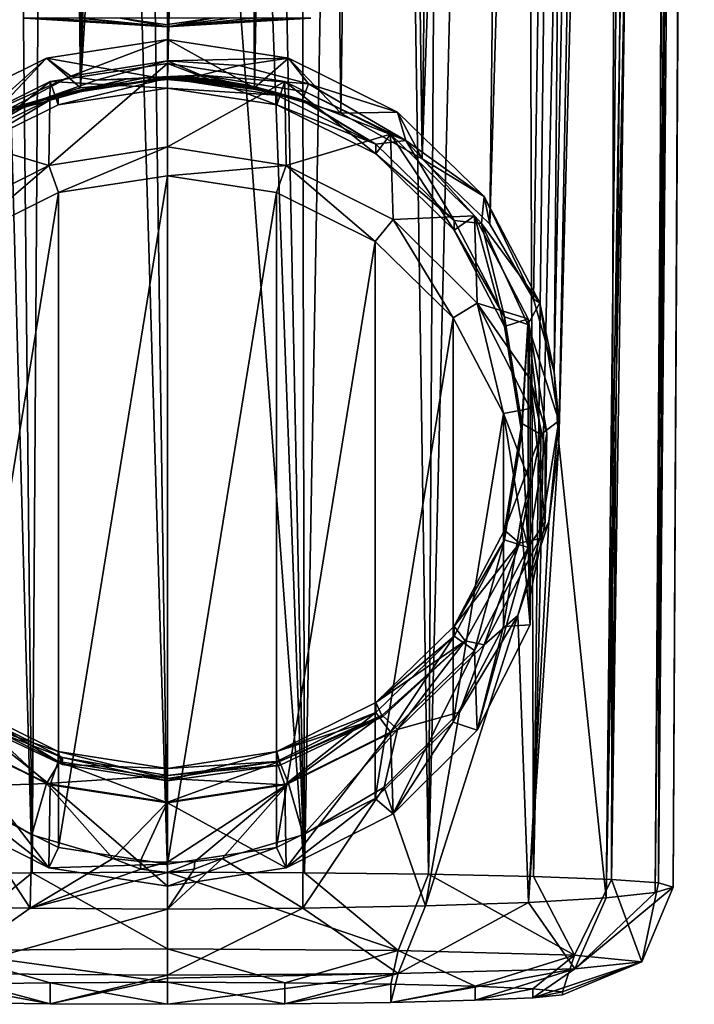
# Model space of a CAD drawing. Header units: metres. Extents: x -26 to 26, y -129 to 26.
# Tile 2 of 37: x -4 to 14, y -129 to -103. Entities that reach past the tile are written whole.
import ezdxf

# ---------------------------------------------------------------- set-up
doc = ezdxf.new("R2010")
doc.units = ezdxf.units.M
doc.layers.add('solid_509435_S', color=7, linetype='CONTINUOUS')

msp = doc.modelspace()

# ---------------------------------------------------------------- linework, layer by layer
at = {"layer": 'solid_509435_S'}
for points in [[(13.124133, -24.109892, 116.841927), (11.626052, -125.321022, 123.440132), (12.857215, -125.413536, 120.43586)], [(13.124133, -24.109892, 116.841927), (12.606069, -24.260973, 118.479263), (11.626052, -125.321022, 123.440132)], [(13.548141, -24.206484, 114.633942), (13.124133, -24.109892, 116.841927), (12.857215, -125.413536, 120.43586)], [(13.755591, -24.43968, 112.270813), (13.548141, -24.206484, 114.633942), (12.857215, -125.413536, 120.43586)], [(12.606069, -24.260973, 118.479263), (11.850269, -24.642496, 120.112572), (11.626052, -125.321022, 123.440132)], [(13.755591, -24.43968, 112.270813), (12.857215, -125.413536, 120.43586), (13.239158, -125.527611, 117.267693)], [(13.795864, -24.559, 110.03981), (13.755591, -24.43968, 112.270813), (13.239158, -125.527611, 117.267693)], [(11.850269, -24.642496, 120.112572), (9.582722, -125.244179, 126.080498), (11.626052, -125.321022, 123.440132)], [(11.850269, -24.642496, 120.112572), (10.757583, -25.211853, 121.755203), (9.582722, -125.244179, 126.080498)], [(13.480309, -24.568521, 105.615997), (12.772807, -125.662231, 114.127266), (11.488651, -125.801041, 111.204605)], [(13.07677, -24.802816, 103.713028), (13.480309, -24.568521, 105.615997), (11.488651, -125.801041, 111.204605)], [(13.710664, -24.527828, 107.68309), (13.795864, -24.559, 110.03981), (12.772807, -125.662231, 114.127266)], [(13.480309, -24.568521, 105.615997), (13.710664, -24.527828, 107.68309), (12.772807, -125.662231, 114.127266)], [(13.795864, -24.559, 110.03981), (13.239158, -125.527611, 117.267693), (12.772807, -125.662231, 114.127266)], [(12.586705, -25.208178, 102.251389), (13.07677, -24.802816, 103.713028), (11.488651, -125.801041, 111.204605)], [(10.757583, -25.211853, 121.755203), (9.2593, -25.902985, 123.357903), (9.582722, -125.244179, 126.080498)], [(10.245724, -113.894409, 108.209877), (12.586705, -25.208178, 102.251389), (11.488651, -125.801041, 111.204605)], [(10.245724, -113.894409, 108.209877), (11.90769, -25.851704, 100.850784), (12.586705, -25.208178, 102.251389)], [(9.2593, -25.902985, 123.357903), (6.836996, -125.183372, 128.150162), (9.582722, -125.244179, 126.080498)], [(9.2593, -25.902985, 123.357903), (7.406164, -26.696911, 124.786987), (6.836996, -125.183372, 128.150162)], [(10.124925, -112.030785, 107.869576), (10.860828, -26.80019, 99.351326), (11.90769, -25.851704, 100.850784)], [(10.245724, -113.894409, 108.209877), (10.124925, -112.030785, 107.869576), (11.90769, -25.851704, 100.850784)], [(7.406164, -26.696911, 124.786987), (5.358459, -27.470659, 125.898071), (6.836996, -125.183372, 128.150162)], [(8.440134, -108.162025, 105.868736), (9.382042, -27.852358, 97.860489), (10.860828, -26.80019, 99.351326)], [(9.588269, -110.129364, 107.095451), (8.440134, -108.162025, 105.868736), (10.860828, -26.80019, 99.351326)], [(10.124925, -112.030785, 107.869576), (9.588269, -110.129364, 107.095451), (10.860828, -26.80019, 99.351326)], [(-6.751208, -125.181976, 128.19838), (-3.540034, -125.145927, 129.48555), (-6.286227, -27.18895, 125.448074)], [(-3.540034, -125.145927, 129.48555), (-4.547658, -27.757366, 126.229088), (-6.286227, -27.18895, 125.448074)], [(5.358459, -27.470659, 125.898071), (3.391005, -28.04055, 126.601715), (3.588784, -125.146271, 129.472717)], [(5.358459, -27.470659, 125.898071), (3.588784, -125.146271, 129.472717), (6.836996, -125.183372, 128.150162)], [(-3.540034, -125.145927, 129.48555), (-2.897155, -28.163176, 126.727966), (-4.547658, -27.757366, 126.229088)], [(3.391005, -28.04055, 126.601715), (1.603658, -28.367369, 126.964546), (3.588784, -125.146271, 129.472717)], [(6.665547, -106.45343, 104.509109), (7.593083, -28.831526, 96.568726), (9.382042, -27.852358, 97.860489)], [(8.440134, -108.162025, 105.868736), (6.665547, -106.45343, 104.509109), (9.382042, -27.852358, 97.860489)], [(-3.540034, -125.145927, 129.48555), (0, -125.134247, 129.939896), (-2.897155, -28.163176, 126.727966)], [(-1.38254, -28.395929, 126.991745), (-2.897155, -28.163176, 126.727966), (0, -125.134247, 129.939896)], [(-1.38254, -28.395929, 126.991745), (0, -125.134247, 129.939896), (0, -76.801933, 128.505417)], [(1.603658, -28.367369, 126.964546), (0, -28.46962, 127.070953), (3.588784, -125.146271, 129.472717)], [(0, -28.46962, 127.070953), (0, -76.801933, 128.505417), (3.588784, -125.146271, 129.472717)], [(6.665547, -106.45343, 104.509109), (5.655404, -29.631994, 95.577789), (7.593083, -28.831526, 96.568726)], [(4.53659, -105.261917, 103.425728), (3.702791, -30.193359, 94.906273), (5.655404, -29.631994, 95.577789)], [(6.665547, -106.45343, 104.509109), (4.53659, -105.261917, 103.425728), (5.655404, -29.631994, 95.577789)], [(-4.536556, -105.261902, 103.425713), (-4.846008, -29.914228, 95.265076), (-3.173642, -30.316196, 94.775795)], [(-2.279117, -104.590462, 102.76889), (-4.536556, -105.261902, 103.425713), (-3.173642, -30.316196, 94.775795)], [(-2.279117, -104.590462, 102.76889), (-3.173642, -30.316196, 94.775795), (-1.552756, -30.548546, 94.497726)], [(2.279138, -104.590462, 102.768898), (1.803809, -30.519327, 94.528099), (3.702791, -30.193359, 94.906273)], [(4.53659, -105.261917, 103.425728), (2.279138, -104.590462, 102.768898), (3.702791, -30.193359, 94.906273)], [(-2.279117, -104.590462, 102.76889), (-1.552756, -30.548546, 94.497726), (0, -30.622799, 94.408798)], [(-2.279117, -104.590462, 102.76889), (0, -30.622799, 94.408798), (0, -67.500008, 98.480347)], [(0, -104.377213, 102.551888), (0, -67.500008, 98.480347), (1.803809, -30.519327, 94.528099)], [(2.279138, -104.590462, 102.768898), (0, -104.377213, 102.551888), (1.803809, -30.519327, 94.528099)], [(-2.279117, -104.590462, 102.76889), (0, -67.500008, 98.480347), (0, -104.377213, 102.551888)], [(0, -76.801933, 128.505417), (0, -125.134247, 129.939896), (3.588784, -125.146271, 129.472717)], [(0, -103, 169.029999), (-3.753582, -102.76812, 168.990219), (-3.641778, -102.766197, 168.05864)], [(0, -103, 169.029999), (-3.641733, -102.768677, 169.921524), (-3.753582, -102.76812, 168.990219)], [(-3.159083, -102.763443, 166.933807), (0, -103, 169.029999), (-3.641778, -102.766197, 168.05864)], [(0, -103, 169.029999), (-3.152474, -102.768852, 171.056931), (-3.641733, -102.768677, 169.921524)], [(-3.159083, -102.763443, 166.933807), (-2.324521, -102.761185, 166.012207), (0, -103, 169.029999)], [(0, -103, 169.029999), (-2.318519, -102.76899, 171.973221), (-3.152474, -102.768852, 171.056931)], [(-2.324521, -102.761185, 166.012207), (-1.229952, -102.759735, 165.412598), (0, -103, 169.029999)], [(0, -103, 169.029999), (-1.227259, -102.769089, 172.569199), (-2.318519, -102.76899, 171.973221)], [(-1.229952, -102.759735, 165.412598), (0, -102.759262, 165.20546), (0, -103, 169.029999)], [(0, -102.94223, 170.906357), (0.000005, -102.769135, 172.77562), (-1.227259, -102.769089, 172.569199)], [(0, -103, 169.029999), (0, -102.94223, 170.906357), (-1.227259, -102.769089, 172.569199)], [(0, -102.759262, 165.20546), (0, -102.939758, 167.113953), (0, -103, 169.029999)], [(1.226203, -102.759735, 165.411301), (0, -102.939758, 167.113953), (0, -102.759262, 165.20546)], [(1.226203, -102.759735, 165.411301), (0, -103, 169.029999), (0, -102.939758, 167.113953)], [(1.226203, -102.759735, 165.411301), (2.320228, -102.761177, 166.00882), (0, -103, 169.029999)], [(2.320228, -102.761177, 166.00882), (3.155574, -102.763435, 166.928329), (0, -103, 169.029999)], [(3.155574, -102.763435, 166.928329), (3.641805, -102.766212, 168.058624), (0, -103, 169.029999)], [(3.641805, -102.766212, 168.058624), (3.753587, -102.76812, 168.989777), (0, -103, 169.029999)], [(3.753587, -102.76812, 168.989777), (3.641763, -102.768677, 169.921326), (0, -103, 169.029999)], [(0, -103, 169.029999), (3.641763, -102.768677, 169.921326), (2.90922, -102.768906, 171.392197)], [(0, -103, 169.029999), (2.90922, -102.768906, 171.392197), (1.612132, -102.769066, 172.411545)], [(0, -103, 169.029999), (1.612132, -102.769066, 172.411545), (0.000005, -102.769135, 172.77562)], [(0, -103, 169.029999), (0.000005, -102.769135, 172.77562), (0, -102.94223, 170.906357)], [(0, -103.324989, 107.109589), (-3.167424, -103.813797, 107.222435), (0, -104.377213, 102.551888)], [(-2.530499, -104.287537, 107.322861), (-3.167424, -103.813797, 107.222435), (0, -103.324989, 107.109589)], [(-2.530499, -104.287537, 107.322861), (0, -103.324989, 107.109589), (0, -103.885818, 107.231125)], [(0, -103.324989, 107.109589), (0, -104.377213, 102.551888), (2.279138, -104.590462, 102.768898)], [(3.167423, -103.813797, 107.222435), (0, -103.324989, 107.109589), (2.279138, -104.590462, 102.768898)], [(0, -103.885818, 107.231125), (0, -103.324989, 107.109589), (3.167423, -103.813797, 107.222435)], [(-3.167424, -103.813797, 107.222435), (-6.024799, -105.232391, 107.549942), (-4.536556, -105.261902, 103.425713)], [(-4.858757, -105.33194, 107.562897), (-6.024799, -105.232391, 107.549942), (-3.167424, -103.813797, 107.222435)], [(-4.858757, -105.33194, 107.562897), (-3.167424, -103.813797, 107.222435), (-2.530499, -104.287537, 107.322861)], [(-3.167424, -103.813797, 107.222435), (-4.536556, -105.261902, 103.425713), (-2.279117, -104.590462, 102.76889)], [(-3.167424, -103.813797, 107.222435), (-2.279117, -104.590462, 102.76889), (0, -104.377213, 102.551888)], [(-1.855314, -104.395088, 107.19976), (-2.530499, -104.287537, 107.322861), (0, -103.885818, 107.231125)], [(0.878143, -104.264473, 107.124336), (-1.855314, -104.395088, 107.19976), (0, -103.885818, 107.231125)], [(0, -103.885818, 107.231125), (3.167423, -103.813797, 107.222435), (1.875487, -104.012695, 107.261139)], [(0.878143, -104.264473, 107.124336), (0, -103.885818, 107.231125), (1.875487, -104.012695, 107.261139)], [(1.875487, -104.012695, 107.261139), (3.167423, -103.813797, 107.222435), (3.69203, -104.485542, 107.371071)], [(3.167423, -103.813797, 107.222435), (2.279138, -104.590462, 102.768898), (4.53659, -105.261917, 103.425728)], [(6.024798, -105.232391, 107.549942), (3.167423, -103.813797, 107.222435), (4.53659, -105.261917, 103.425728)], [(3.69203, -104.485542, 107.371071), (3.167423, -103.813797, 107.222435), (6.024798, -105.232391, 107.549942)], [(0, -103.958092, 105.767609), (0, -106.141136, 96.311821), (-3.110562, -106.627831, 96.424187)], [(-3.070083, -104.431885, 105.876991), (0, -103.958092, 105.767609), (-3.110562, -106.627831, 96.424187)], [(0, -104.599686, 105.915733), (0, -103.958092, 105.767609), (-3.070083, -104.431885, 105.876991)], [(3.070083, -104.431885, 105.876991), (0, -106.141136, 96.311821), (0, -103.958092, 105.767609)], [(2.866606, -105.042076, 106.017868), (3.070083, -104.431885, 105.876991), (0, -103.958092, 105.767609)], [(2.866606, -105.042076, 106.017868), (0, -103.958092, 105.767609), (0, -104.599686, 105.915733)], [(0.878143, -104.264473, 107.124336), (1.875487, -104.012695, 107.261139), (3.69203, -104.485542, 107.371071)], [(-4.430739, -105.28849, 107.455193), (-4.858757, -105.33194, 107.562897), (-2.530499, -104.287537, 107.322861)], [(-1.855314, -104.395088, 107.19976), (-4.430739, -105.28849, 107.455193), (-2.530499, -104.287537, 107.322861)], [(-1.855314, -104.395088, 107.19976), (-3.592132, -105.00209, 107.252701), (-4.430739, -105.28849, 107.455193)], [(-3.592132, -105.00209, 107.252701), (-1.080273, -104.370667, 107.060883), (-3.987916, -105.17379, 107.251419)], [(-2.866606, -104.78318, 107.139252), (-3.987916, -105.17379, 107.251419), (-1.080273, -104.370667, 107.060883)], [(-1.855314, -104.395088, 107.19976), (-1.080273, -104.370667, 107.060883), (-3.592132, -105.00209, 107.252701)], [(0, -104.308022, 107.047142), (0, -104.34079, 107.037117), (-2.866606, -104.78318, 107.139252)], [(-0.541141, -104.324371, 107.050377), (0, -104.308022, 107.047142), (-2.866606, -104.78318, 107.139252)], [(-0.541141, -104.324371, 107.050377), (-2.866606, -104.78318, 107.139252), (-1.080273, -104.370667, 107.060883)], [(0, -104.34079, 107.037117), (0, -104.599686, 105.915733), (-2.866606, -105.042076, 106.017868)], [(0, -104.34079, 107.037117), (-2.866606, -105.042076, 106.017868), (-2.866606, -104.78318, 107.139252)], [(0.878143, -104.264473, 107.124336), (-1.080273, -104.370667, 107.060883), (-1.855314, -104.395088, 107.19976)], [(-0.541141, -104.324371, 107.050377), (-1.080273, -104.370667, 107.060883), (0.878143, -104.264473, 107.124336)], [(-0.541141, -104.324371, 107.050377), (0.878143, -104.264473, 107.124336), (0, -104.308022, 107.047142)], [(0.249184, -104.310562, 107.048103), (0, -104.308022, 107.047142), (0.878143, -104.264473, 107.124336)], [(0.249184, -104.310562, 107.048103), (0, -104.34079, 107.037117), (0, -104.308022, 107.047142)], [(0.498893, -104.319458, 107.050636), (0, -104.34079, 107.037117), (0.249184, -104.310562, 107.048103)], [(0.749034, -104.334717, 107.054756), (0, -104.34079, 107.037117), (0.498893, -104.319458, 107.050636)], [(0.999547, -104.356377, 107.060493), (0, -104.34079, 107.037117), (0.749034, -104.334717, 107.054756)], [(2.866606, -104.78318, 107.139252), (0, -104.599686, 105.915733), (0, -104.34079, 107.037117)], [(1.250455, -104.38446, 107.067871), (0, -104.34079, 107.037117), (0.999547, -104.356377, 107.060493)], [(1.501851, -104.419037, 107.076927), (0, -104.34079, 107.037117), (1.250455, -104.38446, 107.067871)], [(1.753545, -104.460121, 107.087708), (0, -104.34079, 107.037117), (1.501851, -104.419037, 107.076927)], [(2.006081, -104.507881, 107.100281), (0, -104.34079, 107.037117), (1.753545, -104.460121, 107.087708)], [(2.261697, -104.562851, 107.114868), (0, -104.34079, 107.037117), (2.006081, -104.507881, 107.100281)], [(2.52162, -104.625473, 107.131721), (0, -104.34079, 107.037117), (2.261697, -104.562851, 107.114868)], [(2.788785, -104.696754, 107.151291), (0, -104.34079, 107.037117), (2.52162, -104.625473, 107.131721)], [(2.866606, -104.78318, 107.139252), (0, -104.34079, 107.037117), (2.788785, -104.696754, 107.151291)], [(0.498893, -104.319458, 107.050636), (0.249184, -104.310562, 107.048103), (0.878143, -104.264473, 107.124336)], [(0.749034, -104.334717, 107.054756), (0.498893, -104.319458, 107.050636), (0.878143, -104.264473, 107.124336)], [(0.999547, -104.356377, 107.060493), (0.749034, -104.334717, 107.054756), (0.878143, -104.264473, 107.124336)], [(3.61444, -104.697777, 107.298233), (0.878143, -104.264473, 107.124336), (3.69203, -104.485542, 107.371071)], [(3.61444, -104.697777, 107.298233), (3.53685, -104.910011, 107.225403), (0.878143, -104.264473, 107.124336)], [(0.999547, -104.356377, 107.060493), (0.878143, -104.264473, 107.124336), (3.53685, -104.910011, 107.225403)], [(1.250455, -104.38446, 107.067871), (0.999547, -104.356377, 107.060493), (3.53685, -104.910011, 107.225403)], [(1.501851, -104.419037, 107.076927), (1.250455, -104.38446, 107.067871), (3.53685, -104.910011, 107.225403)], [(-5.839645, -105.806877, 106.194435), (-3.070083, -104.431885, 105.876991), (-3.110562, -106.627831, 96.424187)], [(-5.452608, -106.325935, 106.31427), (-3.070083, -104.431885, 105.876991), (-5.839645, -105.806877, 106.194435)], [(-5.452608, -106.325935, 106.31427), (-2.866606, -105.042076, 106.017868), (-3.070083, -104.431885, 105.876991)], [(-2.866606, -105.042076, 106.017868), (0, -104.599686, 105.915733), (-3.070083, -104.431885, 105.876991)], [(3.070083, -104.431885, 105.876991), (3.110562, -106.627831, 96.424187), (0, -106.141136, 96.311821)], [(2.866606, -104.78318, 107.139252), (2.866606, -105.042076, 106.017868), (0, -104.599686, 105.915733)], [(1.753545, -104.460121, 107.087708), (1.501851, -104.419037, 107.076927), (3.53685, -104.910011, 107.225403)], [(2.006081, -104.507881, 107.100281), (1.753545, -104.460121, 107.087708), (3.53685, -104.910011, 107.225403)], [(2.261697, -104.562851, 107.114868), (2.006081, -104.507881, 107.100281), (3.53685, -104.910011, 107.225403)], [(2.52162, -104.625473, 107.131721), (2.261697, -104.562851, 107.114868), (3.53685, -104.910011, 107.225403)], [(2.788785, -104.696754, 107.151291), (2.52162, -104.625473, 107.131721), (3.53685, -104.910011, 107.225403)], [(2.866606, -105.042076, 106.017868), (5.452608, -106.325935, 106.31427), (3.070083, -104.431885, 105.876991)], [(5.839645, -105.806877, 106.194435), (3.110562, -106.627831, 96.424187), (3.070083, -104.431885, 105.876991)], [(5.452608, -106.325935, 106.31427), (5.839645, -105.806877, 106.194435), (3.070083, -104.431885, 105.876991)], [(6.245179, -105.97551, 107.715057), (3.61444, -104.697777, 107.298233), (3.69203, -104.485542, 107.371071)], [(6.245179, -105.97551, 107.715057), (3.69203, -104.485542, 107.371071), (6.024798, -105.232391, 107.549942)], [(-2.866606, -104.78318, 107.139252), (-5.452608, -106.067047, 107.435654), (-3.987916, -105.17379, 107.251419)], [(-2.866606, -104.78318, 107.139252), (-2.866606, -105.042076, 106.017868), (-5.452608, -106.325935, 106.31427)], [(-2.866606, -104.78318, 107.139252), (-5.452608, -106.325935, 106.31427), (-5.452608, -106.067047, 107.435654)], [(3.085052, -104.783211, 107.175987), (2.788785, -104.696754, 107.151291), (3.53685, -104.910011, 107.225403)], [(2.866606, -104.78318, 107.139252), (2.788785, -104.696754, 107.151291), (3.085052, -104.783211, 107.175987)], [(5.452608, -106.067047, 107.435654), (2.866606, -105.042076, 106.017868), (2.866606, -104.78318, 107.139252)], [(2.866606, -104.78318, 107.139252), (3.085052, -104.783211, 107.175987), (3.301046, -104.849701, 107.196442)], [(2.866606, -104.78318, 107.139252), (3.301046, -104.849701, 107.196442), (3.412279, -104.883614, 107.208199)], [(2.866606, -104.78318, 107.139252), (3.412279, -104.883614, 107.208199), (3.468951, -104.899757, 107.21479)], [(2.866606, -104.78318, 107.139252), (3.468951, -104.899757, 107.21479), (3.497694, -104.906998, 107.21846)], [(5.452608, -106.067047, 107.435654), (2.866606, -104.78318, 107.139252), (3.497694, -104.906998, 107.21846)], [(3.301046, -104.849701, 107.196442), (3.085052, -104.783211, 107.175987), (3.53685, -104.910011, 107.225403)], [(3.412279, -104.883614, 107.208199), (3.301046, -104.849701, 107.196442), (3.53685, -104.910011, 107.225403)], [(3.468951, -104.899757, 107.21479), (3.412279, -104.883614, 107.208199), (3.53685, -104.910011, 107.225403)], [(3.497694, -104.906998, 107.21846), (3.468951, -104.899757, 107.21479), (3.53685, -104.910011, 107.225403)], [(3.512427, -104.910095, 107.220535), (3.497694, -104.906998, 107.21846), (3.53685, -104.910011, 107.225403)], [(5.452608, -106.067047, 107.435654), (3.497694, -104.906998, 107.21846), (3.512427, -104.910095, 107.220535)], [(3.520226, -104.911385, 107.221725), (3.512427, -104.910095, 107.220535), (3.53685, -104.910011, 107.225403)], [(5.452608, -106.067047, 107.435654), (3.512427, -104.910095, 107.220535), (3.520226, -104.911385, 107.221725)], [(3.525779, -104.912125, 107.222626), (3.520226, -104.911385, 107.221725), (3.53685, -104.910011, 107.225403)], [(5.452608, -106.067047, 107.435654), (3.520226, -104.911385, 107.221725), (3.525779, -104.912125, 107.222626)], [(3.529038, -104.91256, 107.22316), (3.525779, -104.912125, 107.222626), (3.53685, -104.910011, 107.225403)], [(5.452608, -106.067047, 107.435654), (3.525779, -104.912125, 107.222626), (3.529038, -104.91256, 107.22316)], [(3.530842, -104.91272, 107.223473), (3.529038, -104.91256, 107.22316), (3.53685, -104.910011, 107.225403)], [(5.452608, -106.067047, 107.435654), (3.529038, -104.91256, 107.22316), (3.530842, -104.91272, 107.223473)], [(3.532615, -104.912682, 107.223839), (3.530842, -104.91272, 107.223473), (3.53685, -104.910011, 107.225403)], [(5.452608, -106.067047, 107.435654), (3.530842, -104.91272, 107.223473), (3.532615, -104.912682, 107.223839)], [(3.533826, -104.912521, 107.224121), (3.532615, -104.912682, 107.223839), (3.53685, -104.910011, 107.225403)], [(5.452608, -106.067047, 107.435654), (3.532615, -104.912682, 107.223839), (3.533826, -104.912521, 107.224121)], [(3.534554, -104.912292, 107.224327), (3.533826, -104.912521, 107.224121), (3.53685, -104.910011, 107.225403)], [(5.452608, -106.067047, 107.435654), (3.533826, -104.912521, 107.224121), (3.534554, -104.912292, 107.224327)], [(3.53522, -104.911934, 107.224556), (3.534554, -104.912292, 107.224327), (3.53685, -104.910011, 107.225403)], [(5.452608, -106.067047, 107.435654), (3.534554, -104.912292, 107.224327), (3.53522, -104.911934, 107.224556)], [(3.535836, -104.911438, 107.224815), (3.53522, -104.911934, 107.224556), (3.53685, -104.910011, 107.225403)], [(5.452608, -106.067047, 107.435654), (3.53522, -104.911934, 107.224556), (3.535836, -104.911438, 107.224815)], [(3.536377, -104.910812, 107.22509), (3.535836, -104.911438, 107.224815), (3.53685, -104.910011, 107.225403)], [(5.452608, -106.067047, 107.435654), (3.535836, -104.911438, 107.224815), (3.536377, -104.910812, 107.22509)], [(5.452608, -106.067047, 107.435654), (3.536377, -104.910812, 107.22509), (3.53685, -104.910011, 107.225403)], [(6.245179, -105.97551, 107.715057), (3.53685, -104.910011, 107.225403), (3.61444, -104.697777, 107.298233)], [(5.452608, -106.067047, 107.435654), (3.53685, -104.910011, 107.225403), (6.245179, -105.97551, 107.715057)], [(-5.824296, -106.284546, 107.596512), (-3.592132, -105.00209, 107.252701), (-3.987916, -105.17379, 107.251419)], [(-4.430739, -105.28849, 107.455193), (-3.592132, -105.00209, 107.252701), (-5.824296, -106.284546, 107.596512)], [(5.452608, -106.067047, 107.435654), (5.452608, -106.325935, 106.31427), (2.866606, -105.042076, 106.017868)], [(6.024798, -105.232391, 107.549942), (4.53659, -105.261917, 103.425728), (6.665547, -106.45343, 104.509109)], [(8.292424, -107.441895, 108.060051), (6.024798, -105.232391, 107.549942), (6.665547, -106.45343, 104.509109)], [(6.245179, -105.97551, 107.715057), (6.024798, -105.232391, 107.549942), (8.292424, -107.441895, 108.060051)], [(-5.839645, -105.806877, 106.194435), (-3.110562, -106.627831, 96.424187), (-5.908345, -108.038994, 96.749977)], [(5.839645, -105.806877, 106.194435), (5.908345, -108.038994, 96.749977), (3.110562, -106.627831, 96.424187)], [(5.452608, -106.325935, 106.31427), (7.50487, -108.3256, 106.775925), (5.839645, -105.806877, 106.194435)], [(8.037583, -107.948479, 106.688866), (5.908345, -108.038994, 96.749977), (5.839645, -105.806877, 106.194435)], [(7.50487, -108.3256, 106.775925), (8.037583, -107.948479, 106.688866), (5.839645, -105.806877, 106.194435)], [(-3.110562, -106.627831, 96.424187), (0, -106.141136, 96.311821), (-2.858407, -107.338669, 96.182404)], [(0, -106.141136, 96.311821), (0, -106.897545, 96.080566), (-2.858407, -107.338669, 96.182404)], [(3.110562, -106.627831, 96.424187), (0, -106.897545, 96.080566), (0, -106.141136, 96.311821)], [(7.50487, -108.066711, 107.897316), (5.452608, -106.067047, 107.435654), (6.245179, -105.97551, 107.715057)], [(7.50487, -108.066711, 107.897316), (5.452608, -106.325935, 106.31427), (5.452608, -106.067047, 107.435654)], [(6.245179, -105.97551, 107.715057), (8.292424, -107.441895, 108.060051), (8.220474, -108.14447, 108.215797)], [(7.50487, -108.066711, 107.897316), (6.245179, -105.97551, 107.715057), (8.220474, -108.14447, 108.215797)], [(7.50487, -108.066711, 107.897316), (7.50487, -108.3256, 106.775925), (5.452608, -106.325935, 106.31427)], [(8.292424, -107.441895, 108.060051), (6.665547, -106.45343, 104.509109), (8.440134, -108.162025, 105.868736)], [(-5.908345, -108.038994, 96.749977), (-3.110562, -106.627831, 96.424187), (-5.437013, -108.618858, 96.477959)], [(-3.110562, -106.627831, 96.424187), (-2.858407, -107.338669, 96.182404), (-5.437013, -108.618858, 96.477959)], [(2.858407, -107.338669, 96.182404), (0, -106.897545, 96.080566), (3.110562, -106.627831, 96.424187)], [(5.437013, -108.618858, 96.477959), (2.858407, -107.338669, 96.182404), (3.110562, -106.627831, 96.424187)], [(5.437013, -108.618858, 96.477959), (3.110562, -106.627831, 96.424187), (5.908345, -108.038994, 96.749977)], [(0, -106.897545, 96.080566), (0, -124.923386, 100.242157), (-2.858407, -124.482262, 100.14032)], [(0, -106.897545, 96.080566), (-2.858407, -124.482262, 100.14032), (-2.858407, -107.338669, 96.182404)], [(2.858407, -107.338669, 96.182404), (0, -124.923386, 100.242157), (0, -106.897545, 96.080566)], [(-2.858407, -107.338669, 96.182404), (-2.858407, -124.482262, 100.14032), (-5.437013, -123.202072, 99.844765)], [(-2.858407, -107.338669, 96.182404), (-5.437013, -123.202072, 99.844765), (-5.437013, -108.618858, 96.477959)], [(2.858407, -124.482262, 100.14032), (0, -124.923386, 100.242157), (2.858407, -107.338669, 96.182404)], [(2.858407, -124.482262, 100.14032), (2.858407, -107.338669, 96.182404), (5.437013, -108.618858, 96.477959)], [(8.220474, -108.14447, 108.215797), (8.292424, -107.441895, 108.060051), (9.748329, -110.226036, 108.70282)], [(8.292424, -107.441895, 108.060051), (8.440134, -108.162025, 105.868736), (9.588269, -110.129364, 107.095451)], [(9.748329, -110.226036, 108.70282), (8.292424, -107.441895, 108.060051), (9.588269, -110.129364, 107.095451)], [(8.037583, -107.948479, 106.688866), (8.11202, -110.232712, 97.256439), (5.908345, -108.038994, 96.749977)], [(7.50487, -108.3256, 106.775925), (8.822504, -110.845322, 107.357651), (8.037583, -107.948479, 106.688866)], [(9.448746, -110.647057, 107.311882), (8.11202, -110.232712, 97.256439), (8.037583, -107.948479, 106.688866)], [(8.822504, -110.845322, 107.357651), (9.448746, -110.647057, 107.311882), (8.037583, -107.948479, 106.688866)], [(7.483407, -110.612801, 96.938301), (5.437013, -108.618858, 96.477959), (5.908345, -108.038994, 96.749977)], [(7.483407, -110.612801, 96.938301), (5.908345, -108.038994, 96.749977), (8.11202, -110.232712, 97.256439)], [(8.822504, -110.586433, 108.479042), (7.50487, -108.3256, 106.775925), (7.50487, -108.066711, 107.897316)], [(8.822504, -110.586433, 108.479042), (7.50487, -108.066711, 107.897316), (8.220474, -108.14447, 108.215797)], [(8.220474, -108.14447, 108.215797), (9.748329, -110.226036, 108.70282), (9.435145, -110.791718, 108.826965)], [(8.822504, -110.586433, 108.479042), (8.220474, -108.14447, 108.215797), (9.435145, -110.791718, 108.826965)], [(8.822504, -110.586433, 108.479042), (8.822504, -110.845322, 107.357651), (7.50487, -108.3256, 106.775925)], [(2.858407, -124.482262, 100.14032), (5.437013, -108.618858, 96.477959), (5.437013, -123.202072, 99.844765)], [(5.437013, -123.202072, 99.844765), (5.437013, -108.618858, 96.477959), (7.483407, -110.612801, 96.938301)], [(8.797273, -113.12532, 97.518356), (7.483407, -110.612801, 96.938301), (8.11202, -110.232712, 97.256439)], [(8.11202, -110.232712, 97.256439), (9.5, -112.222557, 101.209892), (9.5, -112.988403, 97.892639)], [(8.797273, -113.12532, 97.518356), (8.11202, -110.232712, 97.256439), (9.5, -112.988403, 97.892639)], [(9.448746, -110.647057, 107.311882), (9.5, -112.222557, 101.209892), (8.11202, -110.232712, 97.256439)], [(9.435145, -110.791718, 108.826965), (9.748329, -110.226036, 108.70282), (10.25, -113.312279, 109.415337)], [(9.748329, -110.226036, 108.70282), (9.588269, -110.129364, 107.095451), (10.124925, -112.030785, 107.869576)], [(10.25, -113.312279, 109.415337), (9.748329, -110.226036, 108.70282), (10.124925, -112.030785, 107.869576)], [(9.27653, -113.37957, 109.123886), (8.822504, -110.845322, 107.357651), (8.822504, -110.586433, 108.479042)], [(9.27653, -113.37957, 109.123886), (8.822504, -110.586433, 108.479042), (9.435145, -110.791718, 108.826965)], [(5.437013, -123.202072, 99.844765), (7.483407, -110.612801, 96.938301), (7.483407, -121.20813, 99.384422)], [(7.483407, -121.20813, 99.384422), (7.483407, -110.612801, 96.938301), (8.797273, -113.12532, 97.518356)], [(8.822504, -110.845322, 107.357651), (9.27653, -113.638458, 108.002495), (9.448746, -110.647057, 107.311882)], [(9.27653, -113.37957, 109.123886), (9.27653, -113.638458, 108.002495), (8.822504, -110.845322, 107.357651)], [(9.27653, -113.638458, 108.002495), (9.448747, -116.629852, 108.693115), (9.448746, -110.647057, 107.311882)], [(9.27653, -113.37957, 109.123886), (9.435145, -110.791718, 108.826965), (9.776801, -113.672325, 109.492004)], [(9.435145, -110.791718, 108.826965), (10.25, -113.312279, 109.415337), (9.776801, -113.672325, 109.492004)], [(9.935, -113.638458, 108.002495), (9.5, -112.222557, 101.209892), (9.448746, -110.647057, 107.311882)], [(9.448747, -116.629852, 108.693115), (9.935, -113.638458, 108.002495), (9.448746, -110.647057, 107.311882)], [(10.25, -113.312279, 109.415337), (10.124925, -112.030785, 107.869576), (10.245724, -113.894409, 108.209877)], [(9.5, -112.222557, 101.209892), (9.5, -117.888741, 102.518036), (9.5, -112.988403, 97.892639)], [(9.886861, -115.957214, 102.301338), (9.5, -117.888741, 102.518036), (9.5, -112.222557, 101.209892)], [(9.886861, -114.053604, 101.861855), (9.886861, -115.957214, 102.301338), (9.5, -112.222557, 101.209892)], [(9.935, -113.638458, 108.002495), (9.886861, -114.053604, 101.861855), (9.5, -112.222557, 101.209892)], [(7.483407, -121.20813, 99.384422), (8.797273, -113.12532, 97.518356), (8.797273, -118.69561, 98.804359)], [(8.797273, -113.12532, 97.518356), (9.5, -112.988403, 97.892639), (9.5, -114.928741, 98.112022)], [(9.25, -115.910469, 98.161362), (8.797273, -113.12532, 97.518356), (9.5, -114.928741, 98.112022)], [(8.797273, -118.69561, 98.804359), (8.797273, -113.12532, 97.518356), (9.25, -115.910469, 98.161362)], [(9.5, -117.888741, 102.518036), (9.5, -114.928741, 98.112022), (9.5, -112.988403, 97.892639)], [(8.822504, -116.172699, 109.76873), (9.27653, -113.638458, 108.002495), (9.27653, -113.37957, 109.123886)], [(8.822504, -116.172699, 109.76873), (9.27653, -113.37957, 109.123886), (9.776801, -113.672325, 109.492004)], [(9.748329, -116.398521, 110.127853), (10.25, -113.312279, 109.415337), (9.989997, -115.959557, 108.1465)], [(9.776801, -113.672325, 109.492004), (10.25, -113.312279, 109.415337), (9.748329, -116.398521, 110.127853)], [(10.25, -113.312279, 109.415337), (10.245724, -113.894409, 108.209877), (9.989997, -115.959557, 108.1465)], [(9.27653, -113.638458, 108.002495), (8.822504, -116.431595, 108.647346), (9.448747, -116.629852, 108.693115)], [(8.822504, -116.172699, 109.76873), (8.822504, -116.431595, 108.647346), (9.27653, -113.638458, 108.002495)], [(8.822504, -116.172699, 109.76873), (9.776801, -113.672325, 109.492004), (9.21383, -116.519753, 110.149384)], [(9.776801, -113.672325, 109.492004), (9.748329, -116.398521, 110.127853), (9.21383, -116.519753, 110.149384)], [(9.448747, -116.629852, 108.693115), (9.886861, -115.957214, 102.301338), (9.935, -113.638458, 108.002495)], [(9.935, -113.638458, 108.002495), (9.886861, -115.957214, 102.301338), (9.886861, -114.053604, 101.861855)], [(10.245724, -113.894409, 108.209877), (11.488651, -125.801041, 111.204605), (9.450703, -125.923256, 108.6735)], [(9.989997, -115.959557, 108.1465), (10.245724, -113.894409, 108.209877), (9.450703, -125.923256, 108.6735)], [(9.25, -115.910469, 98.161362), (9.5, -114.928741, 98.112022), (9.5, -116.81498, 98.547478)], [(9.5, -117.888741, 102.518036), (9.5, -116.81498, 98.547478), (9.5, -114.928741, 98.112022)], [(8.797273, -118.69561, 98.804359), (9.25, -115.910469, 98.161362), (9.5, -118.654594, 99.200783)], [(9.177878, -118.414124, 107.605171), (9.989997, -115.959557, 108.1465), (9.450703, -125.923256, 108.6735)], [(9.748329, -116.398521, 110.127853), (9.989997, -115.959557, 108.1465), (9.177878, -118.414124, 107.605171)], [(9.25, -115.910469, 98.161362), (9.5, -116.81498, 98.547478), (9.5, -118.654594, 99.200783)], [(9.448747, -116.629852, 108.693115), (9.5, -117.888741, 102.518036), (9.886861, -115.957214, 102.301338)], [(7.50487, -118.692421, 110.350456), (8.822504, -116.431595, 108.647346), (8.822504, -116.172699, 109.76873)], [(7.50487, -118.692421, 110.350456), (8.822504, -116.172699, 109.76873), (9.21383, -116.519753, 110.149384)], [(8.822504, -116.431595, 108.647346), (7.50487, -118.951317, 109.229065), (8.037583, -119.328438, 109.316132)], [(7.50487, -118.692421, 110.350456), (7.50487, -118.951317, 109.229065), (8.822504, -116.431595, 108.647346)], [(7.50487, -118.692421, 110.350456), (9.21383, -116.519753, 110.149384), (7.798322, -119.070518, 110.738281)], [(9.21383, -116.519753, 110.149384), (8.292424, -119.182663, 110.770622), (7.798322, -119.070518, 110.738281)], [(8.822504, -116.431595, 108.647346), (8.037583, -119.328438, 109.316132), (9.448747, -116.629852, 108.693115)], [(8.292424, -119.182663, 110.770622), (9.748329, -116.398521, 110.127853), (9.177878, -118.414124, 107.605171)], [(9.21383, -116.519753, 110.149384), (9.748329, -116.398521, 110.127853), (8.292424, -119.182663, 110.770622)], [(8.037583, -119.328438, 109.316132), (8.11202, -121.410286, 99.836983), (9.448747, -116.629852, 108.693115)], [(9.448747, -116.629852, 108.693115), (8.11202, -121.410286, 99.836983), (9.5, -118.654594, 99.200783)], [(9.448747, -116.629852, 108.693115), (9.5, -118.654594, 99.200783), (9.5, -117.888741, 102.518036)], [(9.5, -117.888741, 102.518036), (9.5, -118.654594, 99.200783), (9.5, -116.81498, 98.547478)], [(9.177878, -118.414124, 107.605171), (9.450703, -125.923256, 108.6735), (6.755352, -126.016708, 106.690163)], [(7.648796, -120.945251, 106.686005), (9.177878, -118.414124, 107.605171), (6.755352, -126.016708, 106.690163)], [(8.292424, -119.182663, 110.770622), (9.177878, -118.414124, 107.605171), (7.648796, -120.945251, 106.686005)], [(5.452608, -120.692085, 110.812111), (7.50487, -118.692421, 110.350456), (7.798322, -119.070518, 110.738281)], [(5.452608, -120.692085, 110.812111), (7.50487, -118.951317, 109.229065), (7.50487, -118.692421, 110.350456)], [(7.483407, -121.20813, 99.384422), (8.797273, -118.69561, 98.804359), (8.11202, -121.410286, 99.836983)], [(8.797273, -118.69561, 98.804359), (9.5, -118.654594, 99.200783), (8.11202, -121.410286, 99.836983)], [(7.50487, -118.951317, 109.229065), (5.452608, -120.950981, 109.690727), (5.839645, -121.470039, 109.810562)], [(5.452608, -120.692085, 110.812111), (5.452608, -120.950981, 109.690727), (7.50487, -118.951317, 109.229065)], [(5.452608, -120.692085, 110.812111), (7.798322, -119.070518, 110.738281), (5.630705, -121.064285, 111.173279)], [(7.798322, -119.070518, 110.738281), (6.024799, -121.392166, 111.280724), (5.61769, -121.01976, 111.187149)], [(5.630705, -121.064285, 111.173279), (7.798322, -119.070518, 110.738281), (5.61769, -121.01976, 111.187149)], [(7.50487, -118.951317, 109.229065), (5.839645, -121.470039, 109.810562), (8.037583, -119.328438, 109.316132)], [(7.798322, -119.070518, 110.738281), (8.292424, -119.182663, 110.770622), (6.024799, -121.392166, 111.280724)], [(5.839645, -121.470039, 109.810562), (5.908345, -123.604012, 100.343445), (8.037583, -119.328438, 109.316132)], [(8.037583, -119.328438, 109.316132), (5.908345, -123.604012, 100.343445), (8.11202, -121.410286, 99.836983)], [(6.024799, -121.392166, 111.280724), (8.292424, -119.182663, 110.770622), (7.648796, -120.945251, 106.686005)], [(-5.238529, -120.887604, 111.152092), (-3.167423, -122.81076, 111.608231), (-6.024798, -121.392174, 111.280724)], [(-5.452608, -120.692085, 110.812111), (-2.866606, -121.975952, 111.108513), (-5.268155, -121.131142, 111.090225)], [(-5.452608, -120.692085, 110.812111), (-5.452608, -120.950981, 109.690727), (-2.866606, -122.23484, 109.987129)], [(-5.452608, -120.692085, 110.812111), (-2.866606, -122.23484, 109.987129), (-2.866606, -121.975952, 111.108513)], [(-2.752236, -122.129356, 111.439926), (-5.238529, -120.887604, 111.152092), (-5.268155, -121.131142, 111.090225)], [(-2.752236, -122.129356, 111.439926), (-3.167423, -122.81076, 111.608231), (-5.238529, -120.887604, 111.152092)], [(2.866606, -121.975952, 111.108513), (5.452608, -120.692085, 110.812111), (5.630705, -121.064285, 111.173279)], [(2.866606, -121.975952, 111.108513), (5.452608, -120.950981, 109.690727), (5.452608, -120.692085, 110.812111)], [(-5.452608, -120.950981, 109.690727), (-5.839645, -121.470039, 109.810562), (-3.070083, -122.845032, 110.128006)], [(-2.866606, -122.23484, 109.987129), (-5.452608, -120.950981, 109.690727), (-3.070083, -122.845032, 110.128006)], [(-2.752236, -122.129356, 111.439926), (-5.268155, -121.131142, 111.090225), (-2.756362, -122.312424, 111.387733)], [(-2.866606, -121.975952, 111.108513), (-2.756362, -122.312424, 111.387733), (-5.268155, -121.131142, 111.090225)], [(5.452608, -120.950981, 109.690727), (2.866606, -122.23484, 109.987129), (3.070083, -122.845032, 110.128006)], [(2.866606, -121.975952, 111.108513), (2.866606, -122.23484, 109.987129), (5.452608, -120.950981, 109.690727)], [(2.866606, -121.975952, 111.108513), (5.630705, -121.064285, 111.173279), (2.947538, -122.326279, 111.438492)], [(5.61769, -121.01976, 111.187149), (3.167424, -122.81076, 111.608231), (2.934592, -122.235176, 111.466553)], [(5.630705, -121.064285, 111.173279), (5.61769, -121.01976, 111.187149), (2.934592, -122.235176, 111.466553)], [(2.947538, -122.326279, 111.438492), (5.630705, -121.064285, 111.173279), (2.934592, -122.235176, 111.466553)], [(5.452608, -120.950981, 109.690727), (3.070083, -122.845032, 110.128006), (5.839645, -121.470039, 109.810562)], [(5.61769, -121.01976, 111.187149), (6.024799, -121.392166, 111.280724), (3.167424, -122.81076, 111.608231)], [(5.670636, -122.908508, 105.806763), (7.648796, -120.945251, 106.686005), (6.755352, -126.016708, 106.690163)], [(6.024799, -121.392166, 111.280724), (7.648796, -120.945251, 106.686005), (5.670636, -122.908508, 105.806763)], [(-6.024798, -121.392174, 111.280724), (-3.167423, -122.81076, 111.608231), (-5.670599, -122.908531, 105.806747)], [(3.167424, -122.81076, 111.608231), (6.024799, -121.392166, 111.280724), (3.556452, -124.152374, 105.196495)], [(6.024799, -121.392166, 111.280724), (5.670636, -122.908508, 105.806763), (3.556452, -124.152374, 105.196495)], [(5.437013, -123.202072, 99.844765), (7.483407, -121.20813, 99.384422), (5.908345, -123.604012, 100.343445)], [(7.483407, -121.20813, 99.384422), (8.11202, -121.410286, 99.836983), (5.908345, -123.604012, 100.343445)], [(-5.839645, -121.470039, 109.810562), (-5.908345, -123.604012, 100.343445), (-3.110562, -125.015167, 100.669235)], [(-3.070083, -122.845032, 110.128006), (-5.839645, -121.470039, 109.810562), (-3.110562, -125.015167, 100.669235)], [(3.070083, -122.845032, 110.128006), (3.110562, -125.015167, 100.669235), (5.839645, -121.470039, 109.810562)], [(5.839645, -121.470039, 109.810562), (3.110562, -125.015167, 100.669235), (5.908345, -123.604012, 100.343445)], [(-2.752236, -122.129356, 111.439926), (0, -122.603256, 111.550407), (-3.167423, -122.81076, 111.608231)], [(-2.866606, -121.975952, 111.108513), (0, -122.418343, 111.210648), (-2.756362, -122.312424, 111.387733)], [(-2.866606, -121.975952, 111.108513), (-2.866606, -122.23484, 109.987129), (0, -122.677231, 110.089264)], [(-2.866606, -121.975952, 111.108513), (0, -122.677231, 110.089264), (0, -122.418343, 111.210648)], [(-2.752236, -122.129356, 111.439926), (-2.756362, -122.312424, 111.387733), (0, -122.73838, 111.509094)], [(-2.752236, -122.129356, 111.439926), (0, -122.73838, 111.509094), (0, -122.603256, 111.550407)], [(2.866606, -121.975952, 111.108513), (2.947538, -122.326279, 111.438492), (0, -122.73838, 111.509094)], [(2.866606, -121.975952, 111.108513), (0, -122.73838, 111.509094), (0, -122.418343, 111.210648)], [(2.866606, -121.975952, 111.108513), (0, -122.418343, 111.210648), (2.866606, -122.23484, 109.987129)], [(-2.866606, -122.23484, 109.987129), (-3.070083, -122.845032, 110.128006), (0, -123.318825, 110.237389)], [(0, -122.677231, 110.089264), (-2.866606, -122.23484, 109.987129), (0, -123.318825, 110.237389)], [(0, -122.418343, 111.210648), (0, -122.73838, 111.509094), (-2.756362, -122.312424, 111.387733)], [(2.866606, -122.23484, 109.987129), (0, -122.677231, 110.089264), (3.070083, -122.845032, 110.128006)], [(0, -122.418343, 111.210648), (0, -122.677231, 110.089264), (2.866606, -122.23484, 109.987129)], [(2.934592, -122.235176, 111.466553), (3.167424, -122.81076, 111.608231), (0, -123.299576, 111.721085)], [(2.934592, -122.235176, 111.466553), (0, -123.299576, 111.721085), (0, -122.603256, 111.550407)], [(2.947538, -122.326279, 111.438492), (2.934592, -122.235176, 111.466553), (0, -122.603256, 111.550407)], [(0, -122.73838, 111.509094), (2.947538, -122.326279, 111.438492), (0, -122.603256, 111.550407)], [(0, -122.603256, 111.550407), (0, -123.299576, 111.721085), (-3.167423, -122.81076, 111.608231)], [(0, -122.677231, 110.089264), (0, -123.318825, 110.237389), (3.070083, -122.845032, 110.128006)], [(-5.670599, -122.908531, 105.806747), (-3.592533, -126.077446, 105.417267), (-6.843105, -126.014397, 106.739433)], [(-3.167423, -122.81076, 111.608231), (-3.556433, -124.152382, 105.196495), (-5.670599, -122.908531, 105.806747)], [(-5.670599, -122.908531, 105.806747), (-3.556433, -124.152382, 105.196495), (-3.592533, -126.077446, 105.417267)], [(-3.167423, -122.81076, 111.608231), (-1.432107, -124.776268, 104.877876), (-3.556433, -124.152382, 105.196495)], [(-3.167423, -122.81076, 111.608231), (0, -123.299576, 111.721085), (-1.432107, -124.776268, 104.877876)], [(-3.070083, -122.845032, 110.128006), (-3.110562, -125.015167, 100.669235), (0, -125.501869, 100.781601)], [(0, -123.318825, 110.237389), (-3.070083, -122.845032, 110.128006), (0, -125.501869, 100.781601)], [(3.167424, -122.81076, 111.608231), (0, -124.874229, 104.90049), (0, -123.299576, 111.721085)], [(3.167424, -122.81076, 111.608231), (0.717816, -124.849709, 104.894829), (0, -124.874229, 104.90049)], [(3.070083, -122.845032, 110.128006), (0, -123.318825, 110.237389), (3.110562, -125.015167, 100.669235)], [(3.167424, -122.81076, 111.608231), (1.432107, -124.776268, 104.877876), (0.717816, -124.849709, 104.894829)], [(3.167424, -122.81076, 111.608231), (3.556452, -124.152374, 105.196495), (1.432107, -124.776268, 104.877876)], [(5.670636, -122.908508, 105.806763), (6.755352, -126.016708, 106.690163), (3.543468, -126.078072, 105.404366)], [(3.556452, -124.152374, 105.196495), (5.670636, -122.908508, 105.806763), (3.543468, -126.078072, 105.404366)], [(-3.110562, -125.015167, 100.669235), (-5.908345, -123.604012, 100.343445), (-5.437013, -123.202072, 99.844765)], [(-3.110562, -125.015167, 100.669235), (-5.437013, -123.202072, 99.844765), (-2.858407, -124.482262, 100.14032)], [(2.858407, -124.482262, 100.14032), (5.437013, -123.202072, 99.844765), (3.110562, -125.015167, 100.669235)], [(5.437013, -123.202072, 99.844765), (5.908345, -123.604012, 100.343445), (3.110562, -125.015167, 100.669235)], [(-0.717816, -124.849709, 104.894829), (-1.432107, -124.776268, 104.877876), (0, -123.299576, 111.721085)], [(0, -124.874229, 104.90049), (-0.717816, -124.849709, 104.894829), (0, -123.299576, 111.721085)], [(0, -123.318825, 110.237389), (0, -125.501869, 100.781601), (3.110562, -125.015167, 100.669235)], [(-3.556433, -124.152382, 105.196495), (-1.432107, -124.776268, 104.877876), (-3.592533, -126.077446, 105.417267)], [(3.556452, -124.152374, 105.196495), (3.543468, -126.078072, 105.404366), (1.432107, -124.776268, 104.877876)], [(-3.110562, -125.015167, 100.669235), (-2.858407, -124.482262, 100.14032), (0, -124.923386, 100.242157)], [(2.858407, -124.482262, 100.14032), (0, -125.501869, 100.781601), (0, -124.923386, 100.242157)], [(2.858407, -124.482262, 100.14032), (3.110562, -125.015167, 100.669235), (0, -125.501869, 100.781601)], [(-1.432107, -124.776268, 104.877876), (-0.698934, -125.053474, 104.852272), (-3.592533, -126.077446, 105.417267)], [(-0.717816, -124.849709, 104.894829), (-0.698934, -125.053474, 104.852272), (-1.432107, -124.776268, 104.877876)], [(0, -126.100594, 104.950325), (0.698934, -125.053474, 104.852272), (1.432107, -124.776268, 104.877876)], [(3.543468, -126.078072, 105.404366), (0, -126.100594, 104.950325), (1.432107, -124.776268, 104.877876)], [(0.717816, -124.849709, 104.894829), (1.432107, -124.776268, 104.877876), (0.698934, -125.053474, 104.852272)], [(0, -125.501869, 100.781601), (-3.110562, -125.015167, 100.669235), (0, -124.923386, 100.242157)], [(0, -124.874229, 104.90049), (-0.698934, -125.053474, 104.852272), (-0.717816, -124.849709, 104.894829)], [(0, -124.874229, 104.90049), (0, -125.139168, 104.844177), (-0.698934, -125.053474, 104.852272)], [(0.717816, -124.849709, 104.894829), (0.698934, -125.053474, 104.852272), (0, -125.139168, 104.844177)], [(0.717816, -124.849709, 104.894829), (0, -125.139168, 104.844177), (0, -124.874229, 104.90049)], [(-6.041266, -127.178986, 127.71106), (-3.540034, -125.145927, 129.48555), (-6.751208, -125.181976, 128.19838)], [(0.000006, -127.135353, 129.181), (-3.540034, -125.145927, 129.48555), (-6.041266, -127.178986, 127.71106)], [(-0.698934, -125.053474, 104.852272), (0, -125.139168, 104.844177), (-3.592533, -126.077446, 105.417267)], [(-3.592533, -126.077446, 105.417267), (0, -125.139168, 104.844177), (0, -126.100594, 104.950325)], [(0.000006, -127.135353, 129.181), (0, -125.134247, 129.939896), (-3.540034, -125.145927, 129.48555)], [(0, -126.100594, 104.950325), (0, -125.139168, 104.844177), (0.698934, -125.053474, 104.852272)], [(6.04156, -127.178986, 127.710915), (3.588784, -125.146271, 129.472717), (0, -125.134247, 129.939896)], [(6.04156, -127.178986, 127.710915), (0, -125.134247, 129.939896), (0.000006, -127.135353, 129.181)], [(6.04156, -127.178986, 127.710915), (6.836996, -125.183372, 128.150162), (3.588784, -125.146271, 129.472717)], [(10.662692, -127.303635, 123.51107), (6.836996, -125.183372, 128.150162), (6.04156, -127.178986, 127.710915)], [(10.662692, -127.303635, 123.51107), (9.582722, -125.244179, 126.080498), (6.836996, -125.183372, 128.150162)], [(10.662692, -127.303635, 123.51107), (11.626052, -125.321022, 123.440132), (9.582722, -125.244179, 126.080498)], [(12.422449, -127.48217, 117.495628), (11.626052, -125.321022, 123.440132), (10.662692, -127.303635, 123.51107)], [(10.664877, -127.660721, 111.479507), (12.772807, -125.662231, 114.127266), (13.239158, -125.527611, 117.267693)], [(10.664877, -127.660721, 111.479507), (13.239158, -125.527611, 117.267693), (12.422449, -127.48217, 117.495628)], [(12.422449, -127.48217, 117.495628), (12.857215, -125.413536, 120.43586), (11.626052, -125.321022, 123.440132)], [(12.422449, -127.48217, 117.495628), (13.239158, -125.527611, 117.267693), (12.857215, -125.413536, 120.43586)], [(10.664877, -127.660721, 111.479507), (9.450703, -125.923256, 108.6735), (11.488651, -125.801041, 111.204605)], [(10.664877, -127.660721, 111.479507), (11.488651, -125.801041, 111.204605), (12.772807, -125.662231, 114.127266)], [(-6.043095, -127.785347, 107.280434), (-6.843105, -126.014397, 106.739433), (-3.592533, -126.077446, 105.417267)], [(6.042794, -127.785355, 107.280289), (3.543468, -126.078072, 105.404366), (6.755352, -126.016708, 106.690163)], [(6.042794, -127.785355, 107.280289), (6.755352, -126.016708, 106.690163), (9.450703, -125.923256, 108.6735)], [(6.042794, -127.785355, 107.280289), (9.450703, -125.923256, 108.6735), (10.664877, -127.660721, 111.479507)], [(-6.043095, -127.785347, 107.280434), (-3.592533, -126.077446, 105.417267), (0, -126.100594, 104.950325)], [(-6.043095, -127.785347, 107.280434), (0, -126.100594, 104.950325), (-0.000005, -127.828964, 105.810875)], [(-0.000005, -127.828964, 105.810875), (0, -126.100594, 104.950325), (3.543468, -126.078072, 105.404366)], [(6.042794, -127.785355, 107.280289), (-0.000005, -127.828964, 105.810875), (3.543468, -126.078072, 105.404366)], [(0.000006, -127.135353, 129.181), (-6.041266, -127.178986, 127.71106), (0, -128.016083, 127.22419)], [(-6.041266, -127.178986, 127.71106), (-5.844328, -128.065247, 125.567574), (-3.072912, -128.028824, 126.79509)], [(-6.041266, -127.178986, 127.71106), (-3.072912, -128.028824, 126.79509), (0, -128.016083, 127.22419)], [(0.000006, -127.135353, 129.181), (0, -128.016083, 127.22419), (3.07292, -128.028824, 126.79509)], [(6.04156, -127.178986, 127.710915), (0.000006, -127.135353, 129.181), (3.07292, -128.028824, 126.79509)], [(6.04156, -127.178986, 127.710915), (3.07292, -128.028824, 126.79509), (5.844308, -128.065247, 125.567581)], [(6.04156, -127.178986, 127.710915), (5.844308, -128.065247, 125.567581), (8.052878, -128.120316, 123.712128)], [(10.662692, -127.303635, 123.51107), (6.04156, -127.178986, 127.710915), (8.052878, -128.120316, 123.712128)], [(10.662692, -127.303635, 123.51107), (8.052878, -128.120316, 123.712128), (9.568343, -128.188354, 121.419838)], [(10.662692, -127.303635, 123.51107), (9.568343, -128.188354, 121.419838), (10.34259, -128.264603, 118.850716)], [(12.422449, -127.48217, 117.495628), (10.662692, -127.303635, 123.51107), (10.34259, -128.264603, 118.850716)], [(12.422449, -127.48217, 117.495628), (10.342895, -128.343735, 116.184212), (9.570018, -128.419876, 113.618675)], [(10.664877, -127.660721, 111.479507), (12.422449, -127.48217, 117.495628), (9.570018, -128.419876, 113.618675)], [(12.422449, -127.48217, 117.495628), (10.34259, -128.264603, 118.850716), (10.342895, -128.343735, 116.184212)], [(-6.043095, -127.785347, 107.280434), (-3.075254, -128.579346, 108.245728), (-5.8472, -128.542923, 109.473183)], [(-6.043095, -127.785347, 107.280434), (-0.000005, -127.828964, 105.810875), (-3.075254, -128.579346, 108.245728)], [(-0.000005, -127.828964, 105.810875), (-0.000005, -127.906517, 105.896461), (-3.075254, -128.579346, 108.245728)], [(6.042794, -127.785355, 107.280289), (0, -128.592087, 107.816483), (-0.000005, -127.906517, 105.896461)], [(6.042794, -127.785355, 107.280289), (-0.000005, -127.906517, 105.896461), (-0.000005, -127.828964, 105.810875)], [(6.042794, -127.785355, 107.280289), (3.075246, -128.579346, 108.245728), (0, -128.592087, 107.816483)], [(6.042794, -127.785355, 107.280289), (5.84722, -128.542923, 109.47319), (3.075246, -128.579346, 108.245728)], [(10.664877, -127.660721, 111.479507), (8.055416, -128.487869, 111.328033), (5.84722, -128.542923, 109.47319)], [(6.042794, -127.785355, 107.280289), (10.664877, -127.660721, 111.479507), (5.84722, -128.542923, 109.47319)], [(10.664877, -127.660721, 111.479507), (9.570018, -128.419876, 113.618675), (8.055416, -128.487869, 111.328033)], [(-5.844328, -128.065247, 125.567574), (-5.8472, -128.542923, 109.473183), (-3.075254, -128.579346, 108.245728)], [(-3.072912, -128.028824, 126.79509), (-5.844328, -128.065247, 125.567574), (-3.075254, -128.579346, 108.245728)], [(-0.000005, -127.906517, 105.896461), (0, -128.592087, 107.816483), (-3.075254, -128.579346, 108.245728)], [(-3.072912, -128.028824, 126.79509), (-3.075254, -128.579346, 108.245728), (0, -128.592087, 107.816483)], [(0, -128.016083, 127.22419), (-3.072912, -128.028824, 126.79509), (0, -128.592087, 107.816483)], [(3.075246, -128.579346, 108.245728), (0, -128.016083, 127.22419), (0, -128.592087, 107.816483)], [(3.075246, -128.579346, 108.245728), (3.07292, -128.028824, 126.79509), (0, -128.016083, 127.22419)], [(3.075246, -128.579346, 108.245728), (5.844308, -128.065247, 125.567581), (3.07292, -128.028824, 126.79509)], [(3.075246, -128.579346, 108.245728), (5.84722, -128.542923, 109.47319), (5.844308, -128.065247, 125.567581)], [(5.84722, -128.542923, 109.47319), (8.052878, -128.120316, 123.712128), (5.844308, -128.065247, 125.567581)], [(5.84722, -128.542923, 109.47319), (8.055416, -128.487869, 111.328033), (8.052878, -128.120316, 123.712128)], [(8.055416, -128.487869, 111.328033), (9.568343, -128.188354, 121.419838), (8.052878, -128.120316, 123.712128)], [(8.055416, -128.487869, 111.328033), (9.570018, -128.419876, 113.618675), (9.568343, -128.188354, 121.419838)], [(9.570018, -128.419876, 113.618675), (10.34259, -128.264603, 118.850716), (9.568343, -128.188354, 121.419838)], [(9.570018, -128.419876, 113.618675), (10.342895, -128.343735, 116.184212), (10.34259, -128.264603, 118.850716)]]:
    msp.add_3dface(points, dxfattribs=at)

doc.saveas('drawing.dxf')
